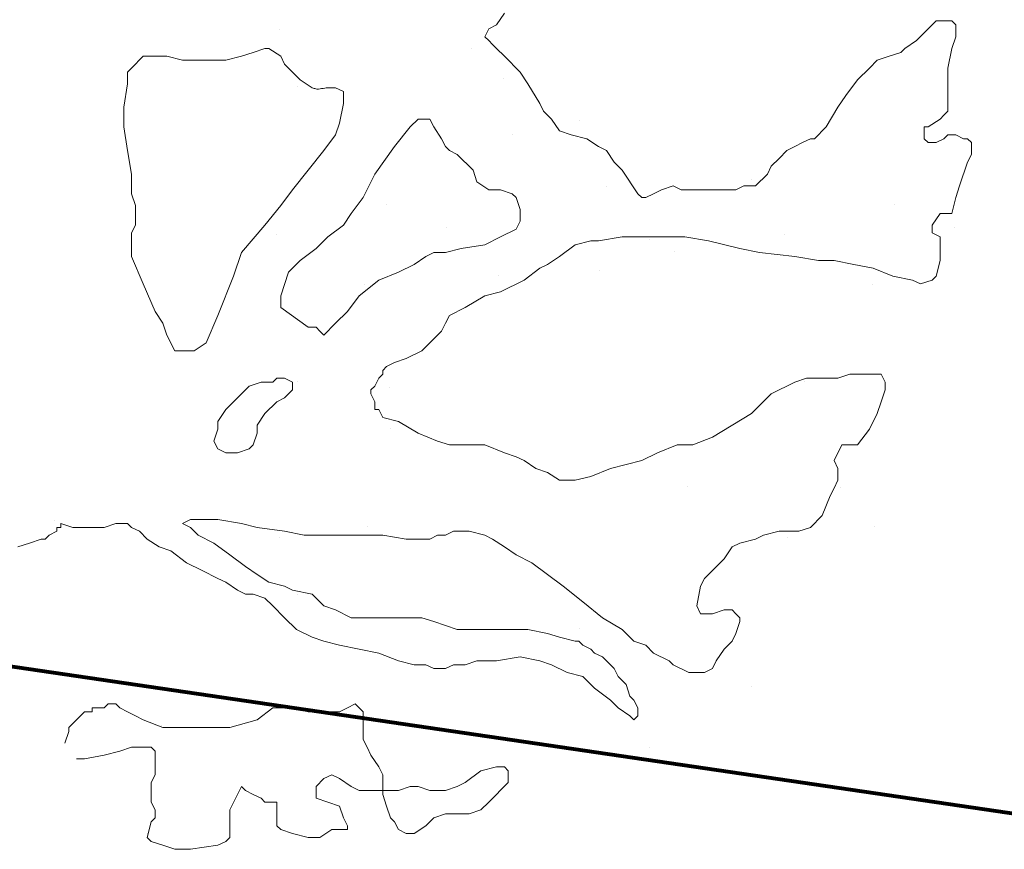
# Model space of a CAD drawing. Header units: millimetres. Extents: x -34570 to 24172, y 36800 to 73669.
# Tile 89 of 91: x 16001 to 17456, y 63920 to 65146. Entities that reach past the tile are written whole.
import ezdxf

# ---------------------------------------------------------------- set-up
doc = ezdxf.new("R2010")
doc.units = ezdxf.units.MM
doc.layers.add('Algemeen01', color=253, linetype='Continuous', lineweight=80)
doc.layers.add('Standard', color=253, linetype='Continuous', lineweight=9)

msp = doc.modelspace()

# ---------------------------------------------------------------- linework, layer by layer
at = {"layer": 'Algemeen01'}
msp.add_line((17626.53885, 63949.79985), (1661.53885, 66291.15243), dxfattribs=at)
at = {"layer": 'Standard'}
for p, q in [((16705.47785, 65138.31355), (16717.10285, 65155.66902)), ((17355.06379, 65144.0987), (17337.65754, 65126.63191)), ((17366.68879, 65144.0987), (17355.06379, 65144.0987)), ((17378.2591, 65144.0987), (17366.68879, 65144.0987)), ((17384.10285, 65138.31355), (17378.2591, 65144.0987)), ((16385.25753, 65131.33744), (16385.25753, 65131.33744)), ((16688.06379, 65120.84773), (16693.90754, 65132.41706)), ((16693.90754, 65132.41706), (16705.47785, 65138.31355)), ((17384.10285, 65120.84773), (17384.10285, 65138.31355)), ((16693.90754, 65115.06257), (16688.06379, 65120.84773)), ((16699.68879, 65109.27741), (16693.90754, 65115.06257)), ((17326.08723, 65115.06257), (17308.67316, 65103.49226)), ((17337.65754, 65126.63191), (17326.08723, 65115.06257)), ((17378.2591, 65103.49226), (17384.10285, 65120.84773)), ((16363.27082, 65103.49226), (16345.86066, 65097.7071)), ((16369.11066, 65103.49226), (16363.27082, 65103.49226)), ((16386.47004, 65091.92195), (16369.11066, 65103.49226)), ((16668.75753, 65102.83744), (16668.75753, 65102.83744)), ((16705.47785, 65103.49226), (16699.68879, 65109.27741)), ((16717.10285, 65091.92195), (16705.47785, 65103.49226)), ((17308.67316, 65103.49226), (17302.89191, 65097.7071)), ((17372.47785, 65074.45613), (17378.2591, 65103.49226)), ((16183.49348, 65091.92195), (16166.07941, 65074.45613)), ((16195.11848, 65091.92195), (16183.49348, 65091.92195)), ((16218.31379, 65091.92195), (16195.11848, 65091.92195)), ((16241.5091, 65086.13777), (16218.31379, 65091.92195)), ((16264.70441, 65086.13777), (16241.5091, 65086.13777)), ((16305.30988, 65086.13777), (16264.70441, 65086.13777)), ((16328.50519, 65091.92195), (16305.30988, 65086.13777)), ((16345.86066, 65097.7071), (16328.50519, 65091.92195)), ((16392.30598, 65080.24128), (16386.47004, 65091.92195)), ((16740.29816, 65068.67097), (16717.10285, 65091.92195)), ((17268.06769, 65086.13777), (17256.49738, 65074.45613)), ((17285.47785, 65091.92195), (17268.06769, 65086.13777)), ((17302.89191, 65097.7071), (17285.47785, 65091.92195)), ((16166.07941, 65074.45613), (16160.29816, 65068.67097)), ((16403.87629, 65068.67097), (16392.30598, 65080.24128)), ((17256.49738, 65074.45613), (17239.08723, 65057.10066)), ((17372.47785, 65051.31648), (17372.47785, 65074.45613)), ((16160.29816, 65068.67097), (16160.29816, 65051.31648)), ((16415.50129, 65057.10066), (16403.87629, 65068.67097)), ((16432.91535, 65045.41999), (16415.50129, 65057.10066)), ((16716.00753, 65058.58744), (16716.00753, 65058.58744)), ((16751.86848, 65051.31648), (16740.29816, 65068.67097)), ((17239.08723, 65057.10066), (17221.67316, 65033.84968)), ((16160.29816, 65051.31648), (16154.5091, 65016.49519)), ((16411.50753, 65046.58744), (16411.50753, 65046.58744)), ((16434.33879, 65044.97488), (16432.91535, 65045.41999)), ((16435.76223, 65044.52976), (16434.33879, 65044.97488)), ((16437.18566, 65044.08464), (16435.76223, 65044.52976)), ((16438.6091, 65043.63952), (16437.18566, 65044.08464)), ((16440.03254, 65043.19441), (16438.6091, 65043.63952)), ((16442.32941, 65043.51235), (16440.03254, 65043.19441)), ((16444.62629, 65043.83029), (16442.32941, 65043.51235)), ((16446.92316, 65044.14823), (16444.62629, 65043.83029)), ((16449.22004, 65044.46617), (16446.92316, 65044.14823)), ((16451.51691, 65044.78411), (16449.22004, 65044.46617)), ((16453.81379, 65045.10205), (16451.51691, 65044.78411)), ((16456.11066, 65045.41999), (16453.81379, 65045.10205)), ((16467.68098, 65045.41999), (16456.11066, 65045.41999)), ((16479.30598, 65039.63484), (16467.68098, 65045.41999)), ((16769.27473, 65022.27937), (16751.86848, 65051.31648)), ((17372.47785, 65033.84968), (17372.47785, 65051.31648)), ((16479.30598, 65028.06452), (16479.30598, 65039.63484)), ((16479.30598, 65022.27937), (16479.30598, 65028.06452)), ((17221.67316, 65033.84968), (17210.04816, 65016.49519)), ((17372.47785, 65022.27937), (17372.47785, 65033.84968)), ((16154.5091, 65016.49519), (16154.5091, 64987.45906)), ((16473.46223, 64993.24323), (16479.30598, 65022.27937)), ((16775.06379, 65010.71003), (16769.27473, 65022.27937)), ((17210.04816, 65016.49519), (17192.6966, 64987.45906)), ((17372.47785, 65010.71003), (17372.47785, 65022.27937)), ((16589.50129, 64999.13972), (16577.87238, 64987.45906)), ((16601.06769, 64999.13972), (16589.50129, 64999.13972)), ((16606.90754, 64999.13972), (16601.06769, 64999.13972)), ((16612.6966, 64987.45906), (16606.90754, 64999.13972)), ((16786.68879, 64999.13972), (16775.06379, 65010.71003)), ((16798.31379, 64981.6739), (16786.68879, 64999.13972)), ((17343.49348, 64987.45906), (17360.90754, 64999.13972)), ((17360.90754, 64999.13972), (17366.68879, 65004.92488)), ((17366.68879, 65004.92488), (17372.47785, 65010.71003)), ((16154.5091, 64987.45906), (16160.29816, 64952.63777)), ((16467.68098, 64975.88874), (16473.46223, 64993.24323)), ((16577.87238, 64987.45906), (16554.67707, 64958.42195)), ((16624.3216, 64970.10359), (16612.6966, 64987.45906)), ((16828.50753, 64996.33744), (16828.50753, 64996.33744)), ((17192.6966, 64987.45906), (17175.28254, 64970.10359)), ((17337.65754, 64970.10359), (17337.65754, 64987.45906)), ((17337.65754, 64987.45906), (17343.49348, 64987.45906)), ((16450.3216, 64952.63777), (16467.68098, 64975.88874)), ((16630.10285, 64958.42195), (16624.3216, 64970.10359)), ((16728.75753, 64976.08744), (16728.75753, 64976.08744)), ((16815.66926, 64975.88874), (16798.31379, 64981.6739)), ((16838.92316, 64970.10359), (16815.66926, 64975.88874)), ((16856.27473, 64958.42195), (16838.92316, 64970.10359)), ((17169.50129, 64970.10359), (17157.87629, 64964.31843)), ((17175.28254, 64970.10359), (17169.50129, 64970.10359)), ((17343.49348, 64964.31843), (17337.65754, 64970.10359)), ((17366.68879, 64970.10359), (17355.06379, 64964.31843)), ((17372.47785, 64975.88874), (17366.68879, 64970.10359)), ((17378.2591, 64975.88874), (17372.47785, 64975.88874)), ((17384.10285, 64975.88874), (17378.2591, 64975.88874)), ((17395.67316, 64970.10359), (17384.10285, 64975.88874)), ((17401.5091, 64970.10359), (17395.67316, 64970.10359)), ((17407.29816, 64964.31843), (17401.5091, 64970.10359)), ((16554.67707, 64958.42195), (16525.6966, 64917.92781)), ((16635.89191, 64952.63777), (16630.10285, 64958.42195)), ((16867.89973, 64952.63777), (16856.27473, 64958.42195)), ((17146.30598, 64958.42195), (17134.68098, 64952.63777)), ((17157.87629, 64964.31843), (17146.30598, 64958.42195)), ((17355.06379, 64964.31843), (17343.49348, 64964.31843)), ((17407.29816, 64946.85261), (17407.29816, 64964.31843)), ((16160.29816, 64952.63777), (16166.07941, 64917.92781)), ((16427.0716, 64923.71198), (16450.3216, 64952.63777)), ((16647.46223, 64946.85261), (16635.89191, 64952.63777)), ((16670.71223, 64923.71198), (16647.46223, 64946.85261)), ((16879.47004, 64935.2823), (16867.89973, 64952.63777)), ((17123.05598, 64941.06745), (17111.48566, 64929.49714)), ((17134.68098, 64952.63777), (17123.05598, 64941.06745)), ((17401.5091, 64935.2823), (17407.29816, 64946.85261)), ((16891.09504, 64923.71198), (16879.47004, 64935.2823)), ((17111.48566, 64929.49714), (17105.6966, 64917.92781)), ((17389.8841, 64900.46101), (17401.5091, 64935.2823)), ((16166.07941, 64917.92781), (16166.07941, 64888.8907)), ((16403.87629, 64894.67585), (16427.0716, 64923.71198)), ((16525.6966, 64917.92781), (16508.28254, 64883.10652)), ((16676.49348, 64906.24616), (16670.71223, 64923.71198)), ((16914.29035, 64888.8907), (16891.09504, 64923.71198)), ((17105.6966, 64917.92781), (17088.29035, 64900.46101)), ((16693.90754, 64894.67585), (16676.49348, 64906.24616)), ((16867.50753, 64899.58744), (16867.50753, 64899.58744)), ((16966.47004, 64900.46101), (16949.05598, 64894.67585)), ((16978.09504, 64894.67585), (16966.47004, 64900.46101)), ((17070.87629, 64900.46101), (17059.30598, 64894.67585)), ((17088.29035, 64900.46101), (17070.87629, 64900.46101)), ((17082.00753, 64910.08744), (17082.00753, 64910.08744)), ((17384.10285, 64883.10652), (17389.8841, 64900.46101)), ((16166.07941, 64888.8907), (16171.86848, 64871.42488)), ((16386.47004, 64871.42488), (16403.87629, 64894.67585)), ((16508.28254, 64883.10652), (16490.87629, 64859.85456)), ((16711.31379, 64894.67585), (16693.90754, 64894.67585)), ((16728.67316, 64888.8907), (16711.31379, 64894.67585)), ((16734.45441, 64883.10652), (16728.67316, 64888.8907)), ((16740.29816, 64865.63972), (16734.45441, 64883.10652)), ((16920.07941, 64883.10652), (16914.29035, 64888.8907)), ((16925.91535, 64883.10652), (16920.07941, 64883.10652)), ((16937.48566, 64888.8907), (16925.91535, 64883.10652)), ((16949.05598, 64894.67585), (16937.48566, 64888.8907)), ((17001.29035, 64894.67585), (16978.09504, 64894.67585)), ((17018.70051, 64894.67585), (17001.29035, 64894.67585)), ((17036.05598, 64894.67585), (17018.70051, 64894.67585)), ((17059.30598, 64894.67585), (17036.05598, 64894.67585)), ((17378.2591, 64859.85456), (17384.10285, 64883.10652)), ((16171.86848, 64871.42488), (16171.86848, 64848.28523)), ((16363.27082, 64842.50007), (16386.47004, 64871.42488)), ((16543.50753, 64873.33744), (16543.50753, 64873.33744)), ((17293.50753, 64873.33744), (17293.50753, 64873.33744)), ((16490.87629, 64859.85456), (16479.30598, 64842.50007)), ((16740.29816, 64848.28523), (16740.29816, 64865.63972)), ((17349.28254, 64842.50007), (17360.90754, 64859.85456)), ((17360.90754, 64859.85456), (17372.47785, 64859.85456)), ((17372.47785, 64859.85456), (17378.2591, 64859.85456)), ((16171.86848, 64842.50007), (16166.07941, 64830.92976)), ((16171.86848, 64848.28523), (16171.86848, 64842.50007)), ((16328.50519, 64801.89363), (16363.27082, 64842.50007)), ((16479.30598, 64842.50007), (16456.11066, 64825.1446)), ((16632.00753, 64838.83744), (16632.00753, 64838.83744)), ((16734.45441, 64836.71491), (16740.29816, 64848.28523)), ((17349.28254, 64830.92976), (17349.28254, 64842.50007)), ((17382.00753, 64838.83744), (17382.00753, 64838.83744)), ((16166.07941, 64830.92976), (16166.07941, 64807.67878)), ((16380.75753, 64829.08744), (16380.75753, 64829.08744)), ((16456.11066, 64825.1446), (16438.6966, 64807.67878)), ((16688.06379, 64813.46394), (16711.31379, 64825.1446)), ((16711.31379, 64825.1446), (16734.45441, 64836.71491)), ((16856.27473, 64819.24812), (16891.09504, 64825.1446)), ((16891.09504, 64825.1446), (16920.07941, 64825.1446)), ((16920.07941, 64825.1446), (16949.05598, 64825.1446)), ((16949.05598, 64825.1446), (16983.87629, 64825.1446)), ((16983.87629, 64825.1446), (17018.70051, 64819.24812)), ((17130.75753, 64829.08744), (17130.75753, 64829.08744)), ((17360.90754, 64825.1446), (17349.28254, 64830.92976)), ((17360.90754, 64813.46394), (17360.90754, 64825.1446)), ((16653.29816, 64807.67878), (16688.06379, 64813.46394)), ((16798.31379, 64796.10847), (16821.5091, 64813.46394)), ((16821.5091, 64813.46394), (16844.70441, 64819.24812)), ((16844.70441, 64819.24812), (16856.27473, 64819.24812)), ((16932.00753, 64820.83744), (16932.00753, 64820.83744)), ((17018.70051, 64819.24812), (17065.09504, 64807.67878)), ((17360.90754, 64801.89363), (17360.90754, 64813.46394)), ((16166.07941, 64807.67878), (16166.07941, 64796.10847)), ((16166.07941, 64796.10847), (16183.49348, 64755.50202)), ((16316.88019, 64767.07234), (16328.50519, 64801.89363)), ((16438.6966, 64807.67878), (16415.50129, 64790.32331)), ((16583.71223, 64784.42781), (16601.06769, 64796.10847)), ((16601.06769, 64796.10847), (16612.6966, 64801.89363)), ((16612.6966, 64801.89363), (16630.10285, 64801.89363)), ((16630.10285, 64801.89363), (16653.29816, 64807.67878)), ((16780.90363, 64784.42781), (16798.31379, 64796.10847)), ((16968.75753, 64802.83744), (16968.75753, 64802.83744)), ((17065.09504, 64807.67878), (17094.0716, 64801.89363)), ((17094.0716, 64801.89363), (17146.30598, 64796.10847)), ((17146.30598, 64796.10847), (17181.0716, 64790.32331)), ((17360.90754, 64790.32331), (17360.90754, 64801.89363)), ((16415.50129, 64790.32331), (16398.09504, 64772.85749)), ((16560.46223, 64772.85749), (16583.71223, 64784.42781)), ((16769.27473, 64778.64265), (16780.90363, 64784.42781)), ((17181.0716, 64790.32331), (17204.26691, 64790.32331)), ((17204.26691, 64790.32331), (17233.30207, 64784.42781)), ((17233.30207, 64784.42781), (17262.28254, 64778.64265)), ((17355.06379, 64767.07234), (17360.90754, 64790.32331)), ((16293.68098, 64709.1114), (16316.88019, 64767.07234)), ((16398.09504, 64772.85749), (16386.47004, 64738.14753)), ((16531.47785, 64761.28718), (16560.46223, 64772.85749)), ((16707.75753, 64767.58744), (16707.75753, 64767.58744)), ((16746.07941, 64761.28718), (16769.27473, 64778.64265)), ((16857.00753, 64775.83744), (16857.00753, 64775.83744)), ((17262.28254, 64778.64265), (17291.26301, 64767.07234)), ((17291.26301, 64767.07234), (17320.29816, 64761.28718)), ((17349.28254, 64761.28718), (17355.06379, 64767.07234)), ((16183.49348, 64755.50202), (16200.89973, 64714.89656)), ((16502.50129, 64738.14753), (16531.47785, 64761.28718)), ((16510.50753, 64754.08744), (16510.50753, 64754.08744)), ((16711.31379, 64743.93269), (16746.07941, 64761.28718)), ((17260.50753, 64754.08744), (17260.50753, 64754.08744)), ((17320.29816, 64761.28718), (17331.86848, 64755.50202)), ((17331.86848, 64755.50202), (17349.28254, 64761.28718)), ((16386.47004, 64738.14753), (16386.47004, 64720.68073)), ((16485.08723, 64714.89656), (16502.50129, 64738.14753)), ((16659.08723, 64720.68073), (16688.06379, 64738.14753)), ((16688.06379, 64738.14753), (16711.31379, 64743.93269)), ((16200.89973, 64714.89656), (16212.47004, 64697.42976)), ((16276.27473, 64668.50495), (16293.68098, 64709.1114)), ((16386.47004, 64720.68073), (16427.0716, 64691.6446)), ((16467.68098, 64697.42976), (16485.08723, 64714.89656)), ((16630.10285, 64697.42976), (16635.89191, 64709.1114)), ((16635.89191, 64709.1114), (16659.08723, 64720.68073)), ((16212.47004, 64697.42976), (16218.31379, 64680.07527)), ((16450.3216, 64680.07527), (16467.68098, 64697.42976)), ((16624.3216, 64685.85945), (16630.10285, 64697.42976)), ((16218.31379, 64680.07527), (16229.8841, 64656.93464)), ((16427.0716, 64691.6446), (16438.6966, 64691.6446)), ((16438.6966, 64691.6446), (16444.48566, 64685.85945)), ((16444.48566, 64685.85945), (16450.3216, 64680.07527)), ((16606.90754, 64668.50495), (16624.3216, 64685.85945)), ((16258.86066, 64656.93464), (16276.27473, 64668.50495)), ((16595.28254, 64656.93464), (16606.90754, 64668.50495)), ((16229.8841, 64656.93464), (16235.72004, 64656.93464)), ((16235.72004, 64656.93464), (16258.86066, 64656.93464)), ((16572.08723, 64645.25398), (16595.28254, 64656.93464)), ((16543.10676, 64633.68366), (16554.67707, 64639.46882)), ((16554.67707, 64639.46882), (16572.08723, 64645.25398)), ((16531.47785, 64616.3282), (16537.3216, 64622.11335)), ((16537.3216, 64627.89851), (16543.10676, 64633.68366)), ((16537.3216, 64622.11335), (16537.3216, 64627.89851)), ((17227.46223, 64622.11335), (17210.04816, 64616.3282)), ((17256.49738, 64622.11335), (17227.46223, 64622.11335)), ((17273.90754, 64622.11335), (17256.49738, 64622.11335)), ((17279.69269, 64610.43269), (17273.90754, 64622.11335)), ((16357.48566, 64610.43269), (16340.07551, 64604.64753)), ((16374.89973, 64610.43269), (16357.48566, 64610.43269)), ((16380.68098, 64616.3282), (16374.89973, 64610.43269)), ((16392.30598, 64616.3282), (16380.68098, 64616.3282)), ((16403.87629, 64610.43269), (16392.30598, 64616.3282)), ((16403.87629, 64604.64753), (16403.87629, 64610.43269)), ((16410.75753, 64610.83744), (16410.75753, 64610.83744)), ((16525.6966, 64604.64753), (16531.47785, 64616.3282)), ((17146.30598, 64610.43269), (17111.48566, 64593.07722)), ((17163.65754, 64616.3282), (17146.30598, 64610.43269)), ((17160.75753, 64610.83744), (17160.75753, 64610.83744)), ((17186.90754, 64616.3282), (17163.65754, 64616.3282)), ((17210.04816, 64616.3282), (17186.90754, 64616.3282)), ((17279.69269, 64598.86238), (17279.69269, 64610.43269)), ((16340.07551, 64604.64753), (16322.72004, 64587.29206)), ((16392.30598, 64587.29206), (16403.87629, 64598.86238)), ((16403.87629, 64598.86238), (16403.87629, 64604.64753)), ((16519.91144, 64598.86238), (16525.6966, 64604.64753)), ((16519.91144, 64593.07722), (16519.91144, 64598.86238)), ((16525.6966, 64581.50691), (16519.91144, 64593.07722)), ((16547.25753, 64602.58744), (16547.25753, 64602.58744)), ((17111.48566, 64593.07722), (17082.50129, 64564.15241)), ((17273.90754, 64581.50691), (17279.69269, 64598.86238)), ((16322.72004, 64587.29206), (16305.30988, 64569.93757)), ((16363.27082, 64564.15241), (16380.68098, 64581.50691)), ((16380.68098, 64581.50691), (16392.30598, 64587.29206)), ((16525.6966, 64575.72273), (16525.6966, 64581.50691)), ((17268.06769, 64564.15241), (17273.90754, 64581.50691)), ((16305.30988, 64569.93757), (16293.68098, 64552.47077)), ((16351.70441, 64546.68562), (16363.27082, 64564.15241)), ((16525.6966, 64569.93757), (16525.6966, 64575.72273)), ((16531.47785, 64569.93757), (16525.6966, 64569.93757)), ((16537.3216, 64558.25593), (16531.47785, 64569.93757)), ((17082.50129, 64564.15241), (17024.48566, 64529.33113)), ((17256.49738, 64540.90144), (17268.06769, 64564.15241)), ((16293.68098, 64552.47077), (16293.68098, 64540.90144)), ((16560.46223, 64552.47077), (16537.3216, 64558.25593)), ((16589.50129, 64535.11628), (16560.46223, 64552.47077)), ((16293.68098, 64540.90144), (16287.89973, 64523.43464)), ((16345.86066, 64517.64948), (16351.70441, 64535.11628)), ((16351.70441, 64535.11628), (16351.70441, 64546.68562)), ((16549.50753, 64542.58744), (16549.50753, 64542.58744)), ((16618.47785, 64523.43464), (16589.50129, 64535.11628)), ((17239.08723, 64517.64948), (17256.49738, 64540.90144)), ((16287.89973, 64523.43464), (16293.68098, 64511.86531)), ((16635.89191, 64517.64948), (16618.47785, 64523.43464)), ((17024.48566, 64529.33113), (16995.50519, 64517.64948)), ((16293.68098, 64511.86531), (16305.30988, 64506.08015)), ((16305.30988, 64506.08015), (16316.88019, 64506.08015)), ((16316.88019, 64506.08015), (16322.72004, 64506.08015)), ((16322.72004, 64506.08015), (16340.07551, 64511.86531)), ((16340.07551, 64511.86531), (16345.86066, 64517.64948)), ((16664.86848, 64517.64948), (16635.89191, 64517.64948)), ((16688.06379, 64517.64948), (16664.86848, 64517.64948)), ((16717.10285, 64506.08015), (16688.06379, 64517.64948)), ((16734.45441, 64500.29499), (16717.10285, 64506.08015)), ((16943.27473, 64506.08015), (16920.07941, 64494.50984)), ((16972.30598, 64517.64948), (16943.27473, 64506.08015)), ((16995.50519, 64517.64948), (16972.30598, 64517.64948)), ((17204.26691, 64494.50984), (17215.89191, 64517.64948)), ((17215.89191, 64517.64948), (17221.67316, 64517.64948)), ((17221.67316, 64517.64948), (17239.08723, 64517.64948)), ((16746.07941, 64494.50984), (16734.45441, 64500.29499)), ((16763.49348, 64482.93952), (16746.07941, 64494.50984)), ((16920.07941, 64494.50984), (16896.8841, 64488.72468)), ((17210.04816, 64482.93952), (17204.26691, 64494.50984)), ((16780.90363, 64477.15437), (16763.49348, 64482.93952)), ((16798.31379, 64465.4737), (16780.90363, 64477.15437)), ((16873.68879, 64482.93952), (16844.70441, 64471.25886)), ((16896.8841, 64488.72468), (16873.68879, 64482.93952)), ((17210.04816, 64465.4737), (17210.04816, 64482.93952)), ((16821.5091, 64465.4737), (16798.31379, 64465.4737)), ((16844.70441, 64471.25886), (16821.5091, 64465.4737)), ((17204.26691, 64453.90339), (17210.04816, 64465.4737)), ((16988.25753, 64455.58744), (16988.25753, 64455.58744)), ((17198.47785, 64442.33406), (17204.26691, 64453.90339)), ((17213.25753, 64454.08744), (17213.25753, 64454.08744)), ((17186.90754, 64413.29695), (17198.47785, 64442.33406)), ((16052.25753, 64405.33744), (16052.25753, 64405.33744)), ((16241.5091, 64401.72761), (16253.07941, 64407.51277)), ((16253.07941, 64407.51277), (16264.70441, 64407.51277)), ((16264.70441, 64407.51277), (16293.68098, 64407.51277)), ((16293.68098, 64407.51277), (16328.50519, 64401.72761)), ((17169.50129, 64395.94245), (17186.90754, 64413.29695)), ((16044.31769, 64384.26081), (16055.8841, 64390.1573)), ((16055.8841, 64390.1573), (16055.8841, 64395.94245)), ((16055.8841, 64395.94245), (16061.72785, 64395.94245)), ((16061.72785, 64395.94245), (16061.72785, 64401.72761)), ((16061.72785, 64401.72761), (16079.08332, 64395.94245)), ((16079.08332, 64395.94245), (16102.27863, 64395.94245)), ((16102.27863, 64395.94245), (16125.47394, 64395.94245)), ((16125.47394, 64395.94245), (16142.8841, 64401.72761)), ((16142.8841, 64401.72761), (16148.72785, 64401.72761)), ((16148.72785, 64401.72761), (16160.29816, 64401.72761)), ((16160.29816, 64401.72761), (16166.07941, 64395.94245)), ((16166.07941, 64395.94245), (16177.70441, 64390.1573)), ((16177.70441, 64390.1573), (16189.27473, 64378.47566)), ((16253.07941, 64395.94245), (16241.5091, 64401.72761)), ((16264.70441, 64384.26081), (16253.07941, 64395.94245)), ((16328.50519, 64401.72761), (16351.70441, 64395.94245)), ((16351.70441, 64395.94245), (16392.30598, 64390.1573)), ((16392.30598, 64390.1573), (16421.29035, 64384.26081)), ((16514.25753, 64397.83744), (16514.25753, 64397.83744)), ((16630.10285, 64384.26081), (16641.67316, 64390.1573)), ((16641.67316, 64390.1573), (16653.29816, 64390.1573)), ((16653.29816, 64390.1573), (16664.86848, 64390.1573)), ((16664.86848, 64390.1573), (16688.06379, 64384.26081)), ((17099.91535, 64384.26081), (17123.05598, 64390.1573)), ((17123.05598, 64390.1573), (17140.46223, 64390.1573)), ((17140.46223, 64390.1573), (17152.08723, 64390.1573)), ((17152.08723, 64390.1573), (17169.50129, 64395.94245)), ((17264.25753, 64397.83744), (17264.25753, 64397.83744)), ((16015.28254, 64372.69148), (16032.68879, 64378.47566)), ((16032.68879, 64378.47566), (16038.47785, 64378.47566)), ((16038.47785, 64378.47566), (16044.31769, 64384.26081)), ((16189.27473, 64378.47566), (16206.68879, 64366.90632)), ((16287.89973, 64372.69148), (16264.70441, 64384.26081)), ((16385.25753, 64381.33744), (16385.25753, 64381.33744)), ((16421.29035, 64384.26081), (16450.3216, 64384.26081)), ((16450.3216, 64384.26081), (16485.08723, 64384.26081)), ((16485.08723, 64384.26081), (16537.3216, 64384.26081)), ((16537.3216, 64384.26081), (16572.08723, 64378.47566)), ((16572.08723, 64378.47566), (16601.06769, 64378.47566)), ((16601.06769, 64378.47566), (16606.90754, 64378.47566)), ((16606.90754, 64378.47566), (16618.47785, 64384.26081)), ((16618.47785, 64384.26081), (16630.10285, 64384.26081)), ((16688.06379, 64384.26081), (16699.68879, 64378.47566)), ((16699.68879, 64378.47566), (16717.10285, 64366.90632)), ((17065.09504, 64372.69148), (17088.29035, 64378.47566)), ((17088.29035, 64378.47566), (17099.91535, 64384.26081)), ((17135.25753, 64381.33744), (17135.25753, 64381.33744)), ((15997.86848, 64366.90632), (16015.28254, 64372.69148)), ((16206.68879, 64366.90632), (16224.09504, 64361.12116)), ((16224.09504, 64361.12116), (16247.29035, 64343.65437)), ((16311.09504, 64355.33601), (16287.89973, 64372.69148)), ((16717.10285, 64366.90632), (16734.45441, 64355.33601)), ((17041.89582, 64349.43952), (17053.46613, 64366.90632)), ((17053.46613, 64366.90632), (17065.09504, 64372.69148)), ((16334.29035, 64337.87019), (16311.09504, 64355.33601)), ((16734.45441, 64355.33601), (16757.70832, 64343.65437)), ((17012.91535, 64320.51472), (17041.89582, 64349.43952)), ((16247.29035, 64343.65437), (16270.48566, 64332.08503)), ((16270.48566, 64332.08503), (16293.68098, 64320.51472)), ((16351.70441, 64326.29988), (16334.29035, 64337.87019)), ((16757.70832, 64343.65437), (16780.90363, 64326.29988)), ((16293.68098, 64320.51472), (16305.30988, 64314.72956)), ((16305.30988, 64314.72956), (16322.72004, 64303.0489)), ((16369.11066, 64314.72956), (16351.70441, 64326.29988)), ((16392.30598, 64308.94441), (16369.11066, 64314.72956)), ((16780.90363, 64326.29988), (16804.09894, 64308.94441)), ((17007.0716, 64308.94441), (17012.91535, 64320.51472)), ((16322.72004, 64303.0489), (16334.29035, 64297.26374)), ((16403.87629, 64303.0489), (16392.30598, 64308.94441)), ((16432.91535, 64297.26374), (16403.87629, 64303.0489)), ((16804.09894, 64308.94441), (16833.07941, 64285.69343)), ((17001.29035, 64279.90827), (17007.0716, 64308.94441)), ((16334.29035, 64297.26374), (16345.86066, 64297.26374)), ((16345.86066, 64297.26374), (16363.27082, 64291.47859)), ((16363.27082, 64291.47859), (16374.89973, 64279.90827)), ((16411.50753, 64296.58744), (16411.50753, 64296.58744)), ((16450.3216, 64279.90827), (16432.91535, 64297.26374)), ((16833.07941, 64285.69343), (16862.06379, 64262.44245)), ((16374.89973, 64279.90827), (16392.30598, 64262.44245)), ((16467.68098, 64274.12312), (16450.3216, 64279.90827)), ((16490.87629, 64262.44245), (16467.68098, 64274.12312)), ((17007.0716, 64268.22761), (17001.29035, 64279.90827)), ((17041.89582, 64274.12312), (17024.48566, 64268.22761)), ((17053.46613, 64274.12312), (17041.89582, 64274.12312)), ((17059.30598, 64268.22761), (17053.46613, 64274.12312)), ((16392.30598, 64262.44245), (16409.72004, 64245.08698)), ((16514.0716, 64262.44245), (16490.87629, 64262.44245)), ((16531.47785, 64262.44245), (16514.0716, 64262.44245)), ((16554.67707, 64262.44245), (16531.47785, 64262.44245)), ((16572.08723, 64262.44245), (16554.67707, 64262.44245)), ((16595.28254, 64262.44245), (16572.08723, 64262.44245)), ((16612.6966, 64256.6573), (16595.28254, 64262.44245)), ((16630.10285, 64250.87214), (16612.6966, 64256.6573)), ((16862.06379, 64262.44245), (16891.09504, 64245.08698)), ((17018.70051, 64268.22761), (17007.0716, 64268.22761)), ((17024.48566, 64268.22761), (17018.70051, 64268.22761)), ((17065.09504, 64262.44245), (17059.30598, 64268.22761)), ((17059.30598, 64239.30281), (17065.09504, 64256.6573)), ((17065.09504, 64256.6573), (17065.09504, 64262.44245)), ((16409.72004, 64245.08698), (16432.91535, 64233.51765)), ((16647.46223, 64245.08698), (16630.10285, 64250.87214)), ((16664.86848, 64245.08698), (16647.46223, 64245.08698)), ((16688.06379, 64245.08698), (16664.86848, 64245.08698)), ((16699.68879, 64245.08698), (16688.06379, 64245.08698)), ((16728.67316, 64245.08698), (16699.68879, 64245.08698)), ((16751.86848, 64245.08698), (16728.67316, 64245.08698)), ((16780.90363, 64239.30281), (16751.86848, 64245.08698)), ((16828.50753, 64246.33744), (16828.50753, 64246.33744)), ((16891.09504, 64245.08698), (16908.5091, 64227.73249)), ((16432.91535, 64233.51765), (16450.3216, 64227.73249)), ((16450.3216, 64227.73249), (16473.46223, 64221.94734)), ((16798.31379, 64233.51765), (16780.90363, 64239.30281)), ((16821.5091, 64227.73249), (16798.31379, 64233.51765)), ((16827.29816, 64227.73249), (16821.5091, 64227.73249)), ((16833.07941, 64221.94734), (16827.29816, 64227.73249)), ((16908.5091, 64227.73249), (16925.91535, 64221.94734)), ((17041.89582, 64216.05085), (17053.46613, 64227.73249)), ((17053.46613, 64227.73249), (17059.30598, 64239.30281)), ((16473.46223, 64221.94734), (16531.47785, 64210.2657)), ((16844.70441, 64216.05085), (16833.07941, 64221.94734)), ((16850.49348, 64210.2657), (16844.70441, 64216.05085)), ((16925.91535, 64221.94734), (16937.48566, 64210.2657)), ((17030.27082, 64198.69636), (17041.89582, 64216.05085)), ((16531.47785, 64210.2657), (16560.46223, 64198.69636)), ((16560.46223, 64198.69636), (16583.71223, 64192.9112)), ((16659.08723, 64192.9112), (16676.49348, 64198.69636)), ((16676.49348, 64198.69636), (16688.06379, 64198.69636)), ((16688.06379, 64198.69636), (16705.47785, 64198.69636)), ((16705.47785, 64198.69636), (16740.29816, 64204.48152)), ((16740.29816, 64204.48152), (16769.27473, 64198.69636)), ((16769.27473, 64198.69636), (16786.68879, 64192.9112)), ((16862.06379, 64204.48152), (16850.49348, 64210.2657)), ((16873.68879, 64192.9112), (16862.06379, 64204.48152)), ((16937.48566, 64210.2657), (16960.68098, 64198.69636)), ((16960.68098, 64198.69636), (16966.47004, 64192.9112)), ((17024.48566, 64187.12605), (17030.27082, 64198.69636)), ((16583.71223, 64192.9112), (16601.06769, 64192.9112)), ((16601.06769, 64192.9112), (16612.6966, 64187.12605)), ((16612.6966, 64187.12605), (16618.47785, 64187.12605)), ((16618.47785, 64187.12605), (16624.3216, 64187.12605)), ((16624.3216, 64187.12605), (16630.10285, 64187.12605)), ((16630.10285, 64187.12605), (16641.67316, 64192.9112)), ((16641.67316, 64192.9112), (16659.08723, 64192.9112)), ((16786.68879, 64192.9112), (16809.8841, 64181.22956)), ((16879.47004, 64187.12605), (16873.68879, 64192.9112)), ((16885.31379, 64175.44441), (16879.47004, 64187.12605)), ((16966.47004, 64192.9112), (16989.66535, 64181.22956)), ((17012.91535, 64181.22956), (17024.48566, 64187.12605)), ((16809.8841, 64181.22956), (16833.07941, 64175.44441)), ((16833.07941, 64175.44441), (16850.49348, 64158.08991)), ((16896.8841, 64163.87507), (16885.31379, 64175.44441)), ((16989.66535, 64181.22956), (16995.50519, 64181.22956)), ((16995.50519, 64181.22956), (17001.29035, 64181.22956)), ((17001.29035, 64181.22956), (17012.91535, 64181.22956)), ((16850.49348, 64158.08991), (16873.68879, 64140.73445)), ((16902.66535, 64146.5196), (16896.8841, 64163.87507)), ((17082.00753, 64160.08744), (17082.00753, 64160.08744)), ((16867.50753, 64149.58744), (16867.50753, 64149.58744)), ((16873.68879, 64140.73445), (16885.31379, 64129.05378)), ((16908.5091, 64140.73445), (16902.66535, 64146.5196)), ((16914.29035, 64129.05378), (16908.5091, 64140.73445)), ((16125.47394, 64129.05378), (16108.11848, 64129.05378)), ((16108.11848, 64129.05378), (16108.11848, 64123.26863)), ((16131.31379, 64134.95027), (16125.47394, 64129.05378)), ((16137.10285, 64134.95027), (16131.31379, 64134.95027)), ((16142.8841, 64134.95027), (16137.10285, 64134.95027)), ((16148.72785, 64129.05378), (16142.8841, 64134.95027)), ((16160.29816, 64123.26863), (16148.72785, 64129.05378)), ((16374.89973, 64129.05378), (16351.70441, 64111.69831)), ((16386.47004, 64129.05378), (16374.89973, 64129.05378)), ((16403.87629, 64129.05378), (16386.47004, 64129.05378)), ((16427.0716, 64123.26863), (16403.87629, 64129.05378)), ((16485.08723, 64129.05378), (16473.46223, 64123.26863)), ((16496.71223, 64134.95027), (16485.08723, 64129.05378)), ((16508.28254, 64123.26863), (16496.71223, 64134.95027)), ((16885.31379, 64129.05378), (16902.66535, 64117.48347)), ((16914.29035, 64117.48347), (16914.29035, 64129.05378)), ((16096.49348, 64123.26863), (16073.29816, 64100.12898)), ((16102.27863, 64123.26863), (16096.49348, 64123.26863)), ((16108.11848, 64123.26863), (16102.27863, 64123.26863)), ((16171.86848, 64117.48347), (16160.29816, 64123.26863)), ((16183.49348, 64111.69831), (16171.86848, 64117.48347)), ((16212.47004, 64100.12898), (16183.49348, 64111.69831)), ((16351.70441, 64111.69831), (16311.09504, 64100.12898)), ((16438.6966, 64123.26863), (16427.0716, 64123.26863)), ((16456.11066, 64123.26863), (16438.6966, 64123.26863)), ((16473.46223, 64123.26863), (16456.11066, 64123.26863)), ((16508.28254, 64111.69831), (16508.28254, 64123.26863)), ((16508.28254, 64105.91316), (16508.28254, 64111.69831)), ((16902.66535, 64117.48347), (16908.5091, 64111.69831)), ((16908.5091, 64111.69831), (16914.29035, 64117.48347)), ((16073.29816, 64100.12898), (16073.29816, 64094.23249)), ((16211.03885, 64103.81741), (16211.03885, 64103.81741)), ((16264.70441, 64100.12898), (16212.47004, 64100.12898)), ((16311.09504, 64100.12898), (16264.70441, 64100.12898)), ((16508.28254, 64088.44734), (16508.28254, 64105.91316)), ((16073.29816, 64094.23249), (16067.51301, 64076.87702)), ((16508.28254, 64082.66218), (16508.28254, 64088.44734)), ((16514.0716, 64071.09284), (16508.28254, 64082.66218)), ((16148.72785, 64065.30769), (16166.07941, 64071.09284)), ((16166.07941, 64071.09284), (16183.49348, 64071.09284)), ((16183.49348, 64071.09284), (16195.11848, 64071.09284)), ((16195.11848, 64071.09284), (16200.89973, 64065.30769)), ((16519.91144, 64059.52253), (16514.0716, 64071.09284)), ((16932.00753, 64070.83744), (16932.00753, 64070.83744)), ((16084.86848, 64053.73738), (16096.49348, 64053.73738)), ((16096.49348, 64053.73738), (16125.47394, 64059.52253)), ((16125.47394, 64059.52253), (16148.72785, 64065.30769)), ((16200.89973, 64065.30769), (16200.89973, 64053.73738)), ((16200.89973, 64053.73738), (16200.89973, 64047.95222)), ((16531.47785, 64042.05573), (16519.91144, 64059.52253)), ((16200.89973, 64047.95222), (16200.89973, 64036.27156)), ((16537.3216, 64030.4864), (16531.47785, 64042.05573)), ((16705.47785, 64042.05573), (16682.28254, 64036.27156)), ((16717.10285, 64042.05573), (16705.47785, 64042.05573)), ((16722.8841, 64036.27156), (16717.10285, 64042.05573)), ((16200.89973, 64030.4864), (16195.11848, 64018.91609)), ((16200.89973, 64036.27156), (16200.89973, 64030.4864)), ((16438.6966, 64013.13093), (16450.3216, 64024.70124)), ((16450.3216, 64024.70124), (16461.89191, 64030.4864)), ((16461.89191, 64030.4864), (16473.46223, 64024.70124)), ((16473.46223, 64024.70124), (16490.87629, 64013.13093)), ((16537.3216, 64013.13093), (16537.3216, 64030.4864)), ((16682.28254, 64036.27156), (16659.08723, 64018.91609)), ((16722.8841, 64024.70124), (16722.8841, 64036.27156)), ((16722.8841, 64018.91609), (16722.8841, 64024.70124)), ((16195.11848, 64018.91609), (16195.11848, 64001.45027)), ((16322.72004, 64001.45027), (16328.50519, 64013.13093)), ((16328.50519, 64013.13093), (16334.29035, 64007.23445)), ((16438.6966, 64001.45027), (16438.6966, 64013.13093)), ((16490.87629, 64013.13093), (16502.50129, 64007.23445)), ((16537.3216, 64007.23445), (16537.3216, 64013.13093)), ((16577.87238, 64013.13093), (16560.46223, 64007.23445)), ((16589.50129, 64013.13093), (16577.87238, 64013.13093)), ((16606.90754, 64007.23445), (16589.50129, 64013.13093)), ((16647.46223, 64013.13093), (16630.10285, 64007.23445)), ((16659.08723, 64018.91609), (16647.46223, 64013.13093)), ((16693.90754, 63989.87995), (16722.8841, 64018.91609)), ((16195.11848, 64001.45027), (16195.11848, 63989.87995)), ((16311.09504, 63978.30964), (16322.72004, 64001.45027)), ((16334.29035, 64007.23445), (16345.86066, 64001.45027)), ((16345.86066, 64001.45027), (16357.48566, 63995.66511)), ((16357.48566, 63995.66511), (16363.27082, 63989.87995)), ((16438.6966, 63995.66511), (16438.6966, 64001.45027)), ((16456.11066, 63989.87995), (16438.6966, 63995.66511)), ((16502.50129, 64007.23445), (16519.91144, 64007.23445)), ((16519.91144, 64007.23445), (16531.47785, 64007.23445)), ((16531.47785, 64007.23445), (16537.3216, 64007.23445)), ((16537.3216, 64007.23445), (16537.3216, 64001.45027)), ((16543.10676, 64007.23445), (16537.3216, 64007.23445)), ((16537.3216, 64001.45027), (16543.10676, 63984.0948)), ((16560.46223, 64007.23445), (16543.10676, 64007.23445)), ((16630.10285, 64007.23445), (16606.90754, 64007.23445)), ((16195.11848, 63989.87995), (16200.89973, 63978.30964)), ((16363.27082, 63989.87995), (16374.89973, 63989.87995)), ((16374.89973, 63989.87995), (16380.68098, 63989.87995)), ((16380.68098, 63989.87995), (16380.68098, 63984.0948)), ((16380.68098, 63984.0948), (16380.68098, 63978.30964)), ((16473.46223, 63984.0948), (16456.11066, 63989.87995)), ((16479.30598, 63966.74031), (16473.46223, 63984.0948)), ((16543.10676, 63984.0948), (16548.89191, 63966.74031)), ((16682.28254, 63978.30964), (16693.90754, 63989.87995)), ((16200.89973, 63966.74031), (16195.11848, 63960.95515)), ((16200.89973, 63978.30964), (16200.89973, 63966.74031)), ((16311.09504, 63966.74031), (16311.09504, 63978.30964)), ((16311.09504, 63949.27351), (16311.09504, 63966.74031)), ((16380.68098, 63978.30964), (16380.68098, 63960.95515)), ((16485.08723, 63955.05866), (16479.30598, 63966.74031)), ((16548.89191, 63966.74031), (16554.67707, 63960.95515)), ((16601.06769, 63955.05866), (16612.6966, 63966.74031)), ((16612.6966, 63966.74031), (16630.10285, 63972.52448)), ((16630.10285, 63972.52448), (16647.46223, 63972.52448)), ((16647.46223, 63972.52448), (16664.86848, 63972.52448)), ((16664.86848, 63972.52448), (16682.28254, 63978.30964)), ((16195.11848, 63960.95515), (16189.27473, 63937.7032)), ((16380.68098, 63960.95515), (16380.68098, 63955.05866)), ((16380.68098, 63955.05866), (16386.47004, 63949.27351)), ((16485.08723, 63949.27351), (16485.08723, 63955.05866)), ((16554.67707, 63960.95515), (16560.46223, 63949.27351)), ((16583.71223, 63943.48835), (16601.06769, 63955.05866)), ((16189.27473, 63937.7032), (16195.11848, 63931.91902)), ((16189.53885, 63943.31741), (16189.53885, 63943.31741)), ((16305.30988, 63931.91902), (16311.09504, 63937.7032)), ((16311.09504, 63937.7032), (16311.09504, 63949.27351)), ((16386.47004, 63949.27351), (16403.87629, 63943.48835)), ((16403.87629, 63943.48835), (16427.0716, 63937.7032)), ((16427.0716, 63937.7032), (16444.48566, 63937.7032)), ((16444.48566, 63937.7032), (16461.89191, 63949.27351)), ((16461.89191, 63949.27351), (16479.30598, 63949.27351)), ((16479.30598, 63949.27351), (16485.08723, 63949.27351)), ((16560.46223, 63949.27351), (16572.08723, 63943.48835)), ((16572.08723, 63943.48835), (16583.71223, 63943.48835)), ((16195.11848, 63931.91902), (16212.47004, 63926.13386)), ((16212.47004, 63926.13386), (16229.8841, 63920.23738)), ((16253.07941, 63920.23738), (16293.68098, 63926.13386)), ((16293.68098, 63926.13386), (16305.30988, 63931.91902)), ((16229.8841, 63920.23738), (16253.07941, 63920.23738))]:
    msp.add_line(p, q, dxfattribs=at)

doc.saveas('drawing.dxf')
